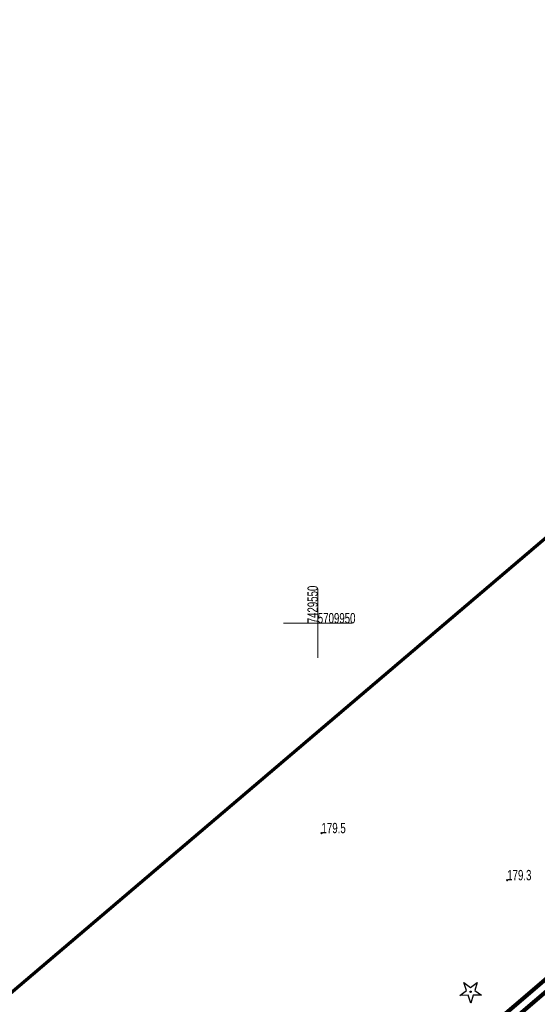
# Model space of a CAD drawing. Header units: metres. Extents: x 7429064 to 7431133, y 5709479 to 5714472.
# Tile 77 of 175: x 7429528 to 7429566, y 5709922 to 5709994. Entities that reach past the tile are written whole.
import ezdxf

# ---------------------------------------------------------------- set-up
doc = ezdxf.new("R2010")
doc.units = ezdxf.units.M
doc.linetypes.add('1', pattern=[0])
doc.linetypes.add('HIDDEN', pattern=[0.375, 0.25, -0.125])
doc.layers.add('_1_Mapa', color=7, linetype='Continuous')
for name, color, linetype, lineweight in [('_D_7_PAS DROGOWY_PODZIAL', 1, 'Continuous', 50), ('_D_7_TEREN NIEZBEDNY DLA OB_BUD', 252, 'HIDDEN', 50), ('KRZYZE_L_0', 252, '1', 18), ('KRZYZE_T_0', 252, 'Continuous', 18), ('RTPW_T_0_a', 252, 'Continuous', 15), ('zakres', 252, 'Continuous', 70)]:
    doc.layers.add(name, color=color, linetype=linetype, lineweight=lineweight)
doc.layers.add('OBOP_T_0_a', color=7, linetype='Continuous', lineweight=30, true_color=0x008000)

# ---------------------------------------------------------------- blocks, each defined once
blk = doc.blocks.new('4_OBOP01_01')
at = {"linetype": 'Continuous'}
for p, q in [((-0.78225, -0.26495), (-0.3012, 0.09375)), ((-0.3012, 0.09375), (-0.4937, 0.6621)), ((-0.4937, 0.6621), (-0.0039, 0.31545)), ((-0.0039, 0.31545), (0.4771, 0.67415)), ((0.4771, 0.67415), (0.2988, 0.1012)), ((0.2988, 0.1012), (0.7886, -0.24545)), ((-0.18225, -0.2575), (-0.78225, -0.26495)), ((0.01025, -0.82585), (-0.18225, -0.2575)), ((0.1886, -0.2529), (0.01025, -0.82585)), ((0.7886, -0.24545), (0.1886, -0.2529))]:
    blk.add_line(p, q, dxfattribs=at)
blk.add_circle((0, 0), 0.045, dxfattribs=at)
blk = doc.blocks.new('4_RTPW01')
at = {"linetype": 'Continuous'}
blk.add_circle((0, 0), 0.045, dxfattribs=at)
blk = doc.blocks.new('X-ref_MDCP_Szara')
at = {"layer": 'KRZYZE_L_0', "linetype": '1'}
for p, q in [((7429550, 5709947.5), (7429550, 5709952.5)), ((7429547.5, 5709950), (7429552.5, 5709950))]:
    blk.add_line(p, q, dxfattribs=at)
at = {"layer": 'zakres', "linetype": 'Continuous', "lineweight": 70, "flags": 128}
blk.add_lwpolyline([(7429292.233, 5709722.862), (7429640.798, 5710019.397)], dxfattribs=at)
at = {"layer": 'OBOP_T_0_a'}
blk.add_blockref('4_OBOP01_01', (7429561.09, 5709923.26), dxfattribs=at)
at = {"layer": 'RTPW_T_0_a'}
for p in [(7429550.271, 5709934.767), (7429563.75, 5709931.35)]:
    blk.add_blockref('4_RTPW01', p, dxfattribs=at)
at = {"layer": 'KRZYZE_T_0', "width": 0.7}
blk.add_text('7429550', height=0.75, rotation=90, dxfattribs=at).set_placement((7429550, 5709950))
blk.add_text('5709950', height=0.75, dxfattribs=at).set_placement((7429550, 5709950))
at = {"layer": 'RTPW_T_0_a', "width": 0.7}
for s, p in [('179.5', (7429550.271, 5709934.767)), ('179.3', (7429563.75, 5709931.35))]:
    blk.add_text(s, height=0.75, dxfattribs=at).set_placement(p)

msp = doc.modelspace()

# ---------------------------------------------------------------- linework, layer by layer
at = {"layer": '_D_7_PAS DROGOWY_PODZIAL', "ltscale": 0.2, "const_width": 0.3, "flags": 128}
msp.add_lwpolyline([(7429838.788, 5710158.699), (7429835.061, 5710151.867), (7429707.929, 5710044.059), (7429670.336, 5710012.083), (7429661.685, 5710006.163), (7429648.718, 5710002.136), (7429632.935, 5709988.628), (7429615.789, 5709965.397), (7429495.458, 5709862.411), (7429330.756, 5709722.662), (7429319.402, 5709713.684), (7429307.842, 5709705.758), (7429296.806, 5709699.189), (7429282.846, 5709692.117), (7429269.349, 5709686.304), (7429250.2, 5709678.58), (7429239.824, 5709670.46)], dxfattribs=at)
at = {"layer": '_D_7_TEREN NIEZBEDNY DLA OB_BUD', "ltscale": 10, "const_width": 0.3, "flags": 128}
msp.add_lwpolyline([(7429838.642, 5710133.498), (7429838.163, 5710130.983), (7429669.785, 5709988.07), (7429674.221, 5709982.833), (7429665.132, 5709974.906), (7429667.705, 5709971.871), (7429662.832, 5709967.707), (7429665.637, 5709964.494), (7429637.109, 5709939.516), (7429616.438, 5709933.991), (7429410.711, 5709758.425), (7429398.46, 5709756.965), (7429363.725, 5709727.377), (7429364.497, 5709726.485), (7429330.157, 5709696.304), (7429317.553, 5709687.475), (7429303.139, 5709679.24), (7429296.402, 5709677.454), (7429295.854, 5709678.755), (7429285.213, 5709675.171), (7429285.468, 5709665.629), (7429278.469, 5709665.47), (7429278.347, 5709670.061), (7429254.481, 5709660.887), (7429229.937, 5709651.368), (7429224.487, 5709665.833), (7429244.657, 5709675.131), (7429249.847, 5709679.192), (7429269.079, 5709686.95), (7429282.549, 5709692.752), (7429296.468, 5709699.803), (7429307.464, 5709706.348), (7429318.986, 5709714.248), (7429330.313, 5709723.204), (7429495.004, 5709862.943), (7429615.273, 5709965.877), (7429632.42, 5709989.108), (7429648.373, 5710002.762), (7429661.377, 5710006.8), (7429669.911, 5710012.64), (7429707.476, 5710044.593), (7429834.508, 5710152.316), (7429838.121, 5710158.939), (7429844.755, 5710193.28), (7429843.741, 5710206.48), (7429852.314, 5710203.598), (7429849.368, 5710188.375), (7429850.227, 5710185.684), (7429848.746, 5710185.163), (7429846.827, 5710175.247), (7429842.58, 5710153.283), (7429856.534, 5710164.104), (7429864.199, 5710154.59)], close=True, dxfattribs=at)

# ---------------------------------------------------------------- block references
at = {"layer": '_1_Mapa'}
msp.add_blockref('X-ref_MDCP_Szara', (0, 0), dxfattribs=at)

doc.saveas('drawing.dxf')
